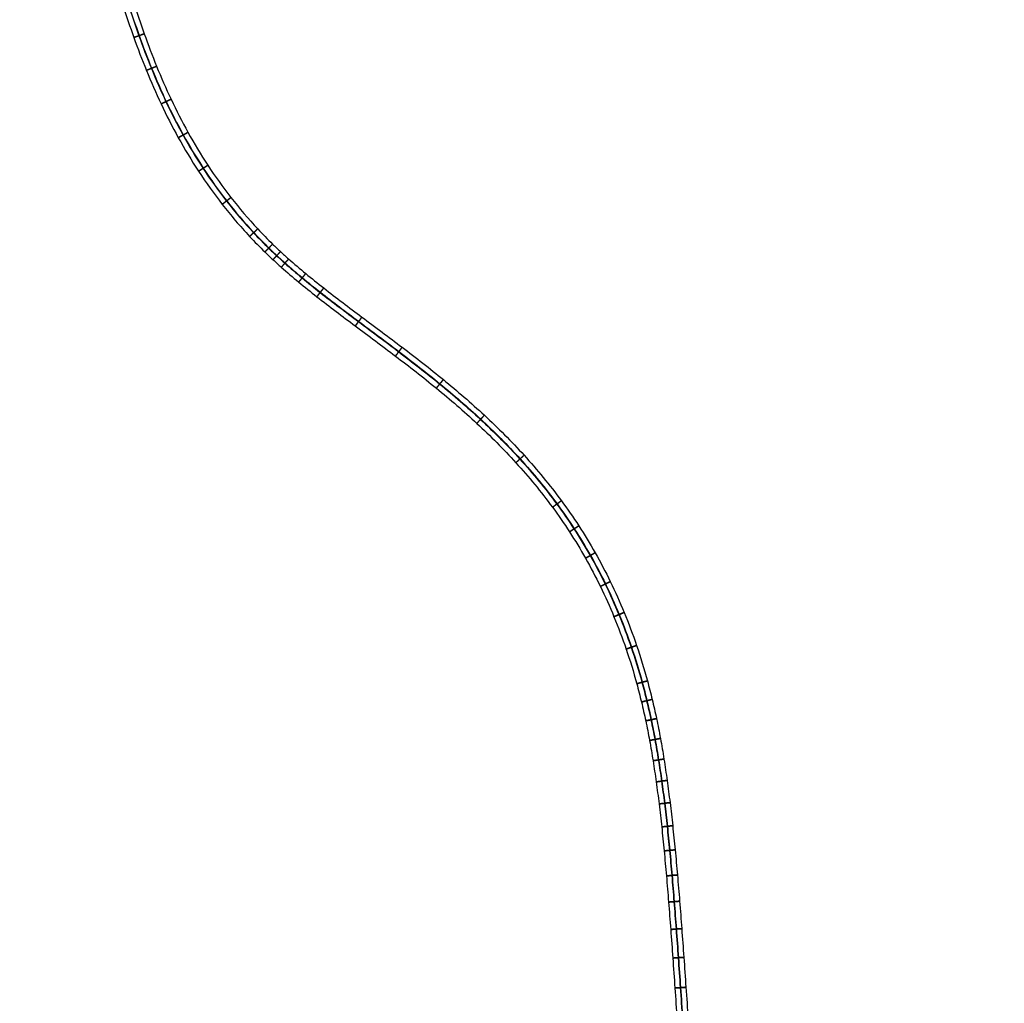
# Model space of a CAD drawing. Header units: millimetres. Extents: x -171 to 493, y -1571 to 169.
# Tile 2 of 256: x 48 to 493, y -707 to -262. Entities that reach past the tile are written whole.
import ezdxf

# ---------------------------------------------------------------- set-up
doc = ezdxf.new("R2010")
doc.units = ezdxf.units.MM
doc.layers.add('Bent Two__PARTS__Cable', color=250, linetype='Continuous', true_color=0x333333)

msp = doc.modelspace()

# ---------------------------------------------------------------- linework, layer by layer
at = {"layer": 'Bent Two__PARTS__Cable'}
for points, knots in [([(48.12, -142.07, 11.16), (48.73, -143.01, 11.08), (49.33, -143.95, 11), (51.22, -146.91, 10.71), (52.49, -148.94, 10.51), (55.01, -153.08, 10.06), (56.26, -155.18, 9.83), (58.75, -159.48, 9.34), (59.98, -161.69, 9.09), (62.44, -166.25, 8.57), (63.66, -168.6, 8.31), (66.1, -173.49, 7.78), (67.31, -176.02, 7.51), (69.73, -181.31, 6.98), (70.93, -184.07, 6.72), (73.35, -189.84, 6.21), (74.55, -192.85, 5.96), (76.96, -199.18, 5.48), (78.16, -202.49, 5.25), (80.58, -209.44, 4.81), (81.79, -213.09, 4.61), (84.21, -220.74, 4.24), (85.43, -224.75, 4.07), (87.93, -233.1, 3.76), (89.22, -237.44, 3.62), (91.93, -246.38, 3.38), (93.36, -250.99, 3.27), (96.4, -260.41, 3.07), (98.03, -265.22, 2.99), (101.53, -275, 2.84), (103.41, -279.97, 2.78), (107.5, -289.99, 2.67), (109.7, -295.05, 2.63), (114.5, -305.21, 2.56), (117.09, -310.31, 2.53), (122.73, -320.48, 2.48), (125.77, -325.55, 2.47), (132.37, -335.62, 2.44), (135.94, -340.62, 2.44), (143.63, -350.47, 2.43), (147.77, -355.31, 2.43), (154.37, -362.37, 2.43), (156.68, -364.71, 2.42), (160.24, -368.17, 2.42), (161.45, -369.33, 2.42), (163.92, -371.62, 2.42), (165.18, -372.76, 2.42), (169.02, -376.17, 2.42), (171.65, -378.4, 2.42), (177.02, -382.84, 2.42), (179.76, -385.04, 2.42), (188.27, -391.72, 2.42), (194.08, -396.09, 2.42), (205.98, -404.98, 2.42), (212.05, -409.49, 2.42), (224.32, -418.81, 2.42), (230.5, -423.62, 2.42), (242.82, -433.71, 2.42), (248.95, -438.99, 2.42), (261.01, -450.18, 2.42), (266.92, -456.1, 2.42), (278.39, -468.72, 2.42), (283.93, -475.44, 2.42), (291.75, -486.08, 2.42), (294.32, -489.79, 2.42), (299.31, -497.47, 2.42), (301.72, -501.45, 2.42), (306.39, -509.67, 2.42), (308.63, -513.93, 2.42), (312.93, -522.74, 2.42), (314.98, -527.3, 2.42), (318.87, -536.74, 2.42), (320.71, -541.62, 2.42), (324.15, -551.74, 2.42), (325.75, -556.97, 2.42), (327.95, -564.98, 2.42), (328.65, -567.74, 2.42), (330, -573.33, 2.42), (330.64, -576.18, 2.42), (331.86, -581.98, 2.42), (332.44, -584.93, 2.42), (333.54, -590.94, 2.42), (334.07, -594.01, 2.42), (335.06, -600.26, 2.42), (335.54, -603.45, 2.42), (336.44, -609.95, 2.42), (336.87, -613.28, 2.42), (337.7, -620.06, 2.42), (338.1, -623.52, 2.42), (338.86, -630.6, 2.42), (339.22, -634.21, 2.42), (339.93, -641.6, 2.42), (340.28, -645.38, 2.42), (340.95, -653.1, 2.42), (341.27, -657.05, 2.42), (341.92, -665.12, 2.42), (342.23, -669.24, 2.42), (342.87, -677.68, 2.42), (343.18, -682, 2.42), (343.81, -690.83, 2.42), (344.13, -695.34, 2.42), (344.77, -704.58, 2.42), (345.1, -709.3, 2.42), (345.78, -718.96, 2.42), (346.12, -723.9, 2.42), (346.83, -734, 2.42), (347.2, -739.17, 2.42), (347.97, -749.74, 2.42), (348.37, -755.14, 2.42), (349.2, -766.2, 2.42), (349.64, -771.84, 2.42), (350.56, -783.4, 2.42), (351.04, -789.3, 2.42), (352.04, -801.37, 2.42), (352.57, -807.54, 2.42), (354.29, -826.89, 2.42), (355.52, -840.06, 2.42), (358.27, -867.57, 2.42), (359.79, -881.92, 2.42), (365.05, -928.82, 2.42), (369.16, -961.34, 2.42), (379.01, -1032, 2.42), (384.9, -1070.12, 2.42), (398.71, -1152.62, 2.42), (406.8, -1196.96, 2.42), (420.24, -1265.93, 2.42), (425.23, -1290.62, 2.42), (435.88, -1341.8, 2.42), (441.58, -1368.28, 2.42), (453.71, -1423.11, 2.42), (460.16, -1451.45, 2.42), (473.87, -1510.08, 2.42), (481.14, -1540.36, 2.42), (488.57, -1570.6, 2.42)], [155.938032, 155.938032, 155.938032, 155.938032, 159.309611, 159.309611, 166.576746, 166.576746, 174.007629, 174.007629, 181.704755, 181.704755, 189.773424, 189.773424, 198.321991, 198.321991, 207.461704, 207.461704, 217.306265, 217.306265, 227.971251, 227.971251, 239.573526, 239.573526, 252.194477, 252.194477, 265.767209, 265.767209, 280.184909, 280.184909, 295.347054, 295.347054, 311.168424, 311.168424, 327.586881, 327.586881, 344.570578, 344.570578, 362.12468, 362.12468, 380.297235, 380.297235, 399.183478, 399.183478, 408.937421, 408.937421, 413.901489, 413.901489, 418.927332, 418.927332, 429.17104, 429.17104, 439.675046, 439.675046, 461.449545, 461.449545, 484.179369, 484.179369, 507.775465, 507.775465, 532.193057, 532.193057, 557.483455, 557.483455, 583.836604, 583.836604, 597.516441, 597.516441, 611.609763, 611.609763, 626.188589, 626.188589, 641.334892, 641.334892, 657.139444, 657.139444, 673.700398, 673.700398, 682.29684, 682.29684, 691.123052, 691.123052, 700.20874, 700.20874, 709.592017, 709.592017, 719.309558, 719.309558, 729.396599, 729.396599, 739.887123, 739.887123, 750.814058, 750.814058, 762.209469, 762.209469, 774.10474, 774.10474, 786.530734, 786.530734, 799.517942, 799.517942, 813.09661, 813.09661, 827.296837, 827.296837, 842.148673, 842.148673, 857.682181, 857.682181, 873.9275, 873.9275, 890.914883, 890.914883, 908.674738, 908.674738, 927.237644, 927.237644, 966.895898, 966.895898, 1010.138259, 1010.138259, 1108.386218, 1108.386218, 1224.034327, 1224.034327, 1359.179382, 1359.179382, 1434.728375, 1434.728375, 1515.953394, 1515.953394, 1603.1251, 1603.1251, 1696.515414, 1696.515414, 1696.515414, 1696.515414]), ([(50.43, -141.27, 13.75), (50.97, -142.11, 13.68), (52.81, -144.99, 13.41), (55.94, -149.99, 12.9), (59.75, -156.38, 12.18), (63.5, -163.1, 11.42), (67.21, -170.25, 10.61), (70.89, -177.95, 9.81), (74.54, -186.31, 9.01), (78.18, -195.43, 8.26), (81.81, -205.44, 7.56), (85.45, -216.44, 6.96), (89.09, -228.46, 6.45), (92.94, -241.41, 6.05), (97.19, -255.13, 5.72), (102.02, -269.46, 5.47), (107.63, -284.23, 5.29), (114.19, -299.27, 5.16), (121.91, -314.41, 5.07), (130.96, -329.48, 5.03), (141.56, -344.31, 5), (151.7, -356.19, 5), (159.55, -364.18, 5), (164.33, -368.72, 5), (169.33, -373.25, 5), (175.88, -378.82, 5), (186.94, -387.69, 5), (201.6, -398.71, 5), (219.82, -412.23, 5), (238.43, -426.72, 5), (256.94, -442.68, 5), (274.87, -460.63, 5), (288.73, -477.46, 5), (299, -492.29, 5), (306.33, -504.36, 5), (313.14, -517.29, 5), (319.36, -531.13, 5), (324.92, -545.96, 5), (328.92, -559.02, 5), (331.73, -569.99, 5), (333.67, -578.61, 5), (335.42, -587.54, 5), (337, -596.8, 5), (338.43, -606.42, 5), (339.73, -616.44, 5), (340.92, -626.87, 5), (342.02, -637.75, 5), (343.05, -649.11, 5), (344.03, -660.98, 5), (344.98, -673.38, 5), (345.92, -686.34, 5), (346.88, -699.89, 5), (347.86, -714.07, 5), (348.9, -728.9, 5), (350.01, -744.4, 5), (351.2, -760.61, 5), (352.51, -777.56, 5), (353.95, -795.27, 5), (356.12, -820.5, 5), (359.28, -854.18, 5), (365.65, -914.23, 5), (376.4, -999.27, 5), (394.17, -1114.27, 5), (413.7, -1221.29, 5), (432.96, -1316.68, 5), (450.06, -1396.18, 5), (469.44, -1481.26, 5), (483.49, -1539.79, 5), (490.93, -1570.02, 5)], [156.322316, 156.322316, 156.322316, 156.322316, 159.309611, 166.576746, 174.007629, 181.704755, 189.773424, 198.321991, 207.461704, 217.306265, 227.971251, 239.573526, 252.194477, 265.767209, 280.184909, 295.347054, 311.168424, 327.586881, 344.570578, 362.12468, 380.297235, 399.183478, 408.937421, 413.901489, 418.927332, 429.17104, 439.675046, 461.449545, 484.179369, 507.775465, 532.193057, 557.483455, 583.836604, 597.516441, 611.609763, 626.188589, 641.334892, 657.139444, 673.700398, 682.29684, 691.123052, 700.20874, 709.592017, 719.309558, 729.396599, 739.887123, 750.814058, 762.209469, 774.10474, 786.530734, 799.517942, 813.09661, 827.296837, 842.148673, 857.682181, 873.9275, 890.914883, 908.674738, 927.237644, 966.895898, 1010.138259, 1108.386218, 1224.034327, 1359.179382, 1434.728375, 1515.953394, 1603.1251, 1696.515414, 1696.515414, 1696.515414, 1696.515414]), ([(50.67, -141.18, 8.74), (51.13, -141.89, 8.68), (52.88, -144.63, 8.42), (55.91, -149.47, 7.93), (59.7, -155.84, 7.21), (63.46, -162.56, 6.44), (67.18, -169.73, 5.64), (70.87, -177.46, 4.83), (74.54, -185.86, 4.03), (78.2, -195.04, 3.27), (81.86, -205.12, 2.58), (85.52, -216.18, 1.96), (89.17, -228.26, 1.46), (93.03, -241.24, 1.05), (97.29, -255, 0.72), (102.13, -269.35, 0.47), (107.74, -284.13, 0.29), (114.31, -299.18, 0.16), (122.03, -314.32, 0.08), (131.08, -329.39, 0.03), (141.67, -344.22, 0.01), (151.81, -356.08, 0), (159.66, -364.08, 0), (164.43, -368.61, 0), (169.43, -373.13, 0), (175.97, -378.71, 0), (187.03, -387.57, 0), (201.69, -398.59, 0), (219.91, -412.11, 0), (238.53, -426.61, 0), (257.05, -442.57, 0), (274.98, -460.53, 0), (288.85, -477.37, 0), (299.12, -492.21, 0), (306.46, -504.29, 0), (313.27, -517.22, 0), (319.5, -531.08, 0), (325.07, -545.92, 0), (329.06, -558.98, 0), (331.88, -569.96, 0), (333.82, -578.58, 0), (335.57, -587.52, 0), (337.15, -596.78, 0), (338.58, -606.4, 0), (339.88, -616.42, 0), (341.07, -626.85, 0), (342.17, -637.74, 0), (343.2, -649.1, 0), (344.18, -660.97, 0), (345.13, -673.36, 0), (346.07, -686.33, 0), (347.03, -699.88, 0), (348.01, -714.06, 0), (349.05, -728.89, 0), (350.16, -744.39, 0), (351.35, -760.6, 0), (352.66, -777.55, 0), (354.1, -795.26, 0), (356.27, -820.49, 0), (359.43, -854.16, 0), (365.8, -914.21, 0), (376.55, -999.25, 0), (394.32, -1114.24, 0), (413.85, -1221.26, 0), (433.11, -1316.65, 0), (450.2, -1396.14, 0), (469.59, -1481.23, 0), (483.64, -1539.75, 0), (491.07, -1569.98, 0)], [156.754299, 156.754299, 156.754299, 156.754299, 159.309611, 166.576746, 174.007629, 181.704755, 189.773424, 198.321991, 207.461704, 217.306265, 227.971251, 239.573526, 252.194477, 265.767209, 280.184909, 295.347054, 311.168424, 327.586881, 344.570578, 362.12468, 380.297235, 399.183478, 408.937421, 413.901489, 418.927332, 429.17104, 439.675046, 461.449545, 484.179369, 507.775465, 532.193057, 557.483455, 583.836604, 597.516441, 611.609763, 626.188589, 641.334892, 657.139444, 673.700398, 682.29684, 691.123052, 700.20874, 709.592017, 719.309558, 729.396599, 739.887123, 750.814058, 762.209469, 774.10474, 786.530734, 799.517942, 813.09661, 827.296837, 842.148673, 857.682181, 873.9275, 890.914883, 908.674738, 927.237644, 966.895898, 1010.138259, 1108.386218, 1224.034327, 1359.179382, 1434.728375, 1515.953394, 1603.1251, 1696.515414, 1696.515414, 1696.515414, 1696.515414]), ([(52.95, -140.34, 11.33), (53.35, -140.97, 11.27), (55.06, -143.64, 11.03), (58.06, -148.43, 10.53), (61.9, -154.87, 9.81), (65.68, -161.65, 9.04), (69.44, -168.89, 8.23), (73.15, -176.67, 7.41), (76.85, -185.13, 6.61), (80.53, -194.36, 5.84), (84.2, -204.46, 5.14), (87.87, -215.56, 4.53), (91.53, -227.65, 4.02), (95.38, -240.6, 3.62), (99.62, -254.3, 3.29), (104.43, -268.57, 3.04), (110, -283.24, 2.86), (116.51, -298.16, 2.73), (124.15, -313.15, 2.65), (133.11, -328.06, 2.6), (143.59, -342.72, 2.58), (153.61, -354.45, 2.58), (161.36, -362.35, 2.58), (166.08, -366.83, 2.58), (171.03, -371.31, 2.58), (177.51, -376.83, 2.58), (188.51, -385.64, 2.58), (203.13, -396.64, 2.58), (221.37, -410.18, 2.58), (240.06, -424.73, 2.58), (258.69, -440.79, 2.58), (276.78, -458.89, 2.58), (290.78, -475.89, 2.58), (301.16, -490.89, 2.58), (308.57, -503.09, 2.58), (315.46, -516.16, 2.58), (321.74, -530.16, 2.58), (327.36, -545.14, 2.58), (331.39, -558.32, 2.58), (334.24, -569.39, 2.58), (336.19, -578.08, 2.58), (337.96, -587.08, 2.58), (339.54, -596.4, 2.58), (340.98, -606.07, 2.58), (342.28, -616.13, 2.58), (343.48, -626.59, 2.58), (344.58, -637.51, 2.58), (345.61, -648.89, 2.58), (346.6, -660.77, 2.58), (347.55, -673.18, 2.58), (348.49, -686.16, 2.58), (349.45, -699.71, 2.58), (350.43, -713.89, 2.58), (351.47, -728.71, 2.58), (352.57, -744.21, 2.58), (353.77, -760.42, 2.58), (355.08, -777.35, 2.58), (356.52, -795.06, 2.58), (358.68, -820.27, 2.58), (361.85, -853.92, 2.58), (368.2, -913.93, 2.58), (378.95, -998.91, 2.58), (396.71, -1113.84, 2.58), (416.23, -1220.81, 2.58), (435.48, -1316.15, 2.58), (452.57, -1395.62, 2.58), (471.95, -1480.67, 2.58), (486, -1539.18, 2.58), (493.43, -1569.4, 2.58)], [157.085996, 157.085996, 157.085996, 157.085996, 159.309611, 166.576746, 174.007629, 181.704755, 189.773424, 198.321991, 207.461704, 217.306265, 227.971251, 239.573526, 252.194477, 265.767209, 280.184909, 295.347054, 311.168424, 327.586881, 344.570578, 362.12468, 380.297235, 399.183478, 408.937421, 413.901489, 418.927332, 429.17104, 439.675046, 461.449545, 484.179369, 507.775465, 532.193057, 557.483455, 583.836604, 597.516441, 611.609763, 626.188589, 641.334892, 657.139444, 673.700398, 682.29684, 691.123052, 700.20874, 709.592017, 719.309558, 729.396599, 739.887123, 750.814058, 762.209469, 774.10474, 786.530734, 799.517942, 813.09661, 827.296837, 842.148673, 857.682181, 873.9275, 890.914883, 908.674738, 927.237644, 966.895898, 1010.138259, 1108.386218, 1224.034327, 1359.179382, 1434.728375, 1515.953394, 1603.1251, 1696.515414, 1696.515414, 1696.515414, 1696.515414])]:
    msp.add_open_spline(points, degree=3, knots=knots, dxfattribs=at)
for points in [[(99.74, -270.01, 2.92), (99.69, -270.06, 5.42), (102.04, -269.22, 5.49), (104.39, -268.38, 5.56), (104.45, -268.32, 3.06), (104.5, -268.27, 0.56), (102.15, -269.11, 0.49), (99.8, -269.95, 0.42), (99.74, -270.01, 2.92)], [(105.42, -284.89, 2.73), (105.36, -284.94, 5.23), (107.67, -283.99, 5.3), (109.99, -283.05, 5.37), (110.05, -283, 2.87), (110.1, -282.95, 0.37), (107.79, -283.89, 0.3), (105.47, -284.84, 0.23), (105.42, -284.89, 2.73)], [(112.06, -300.05, 2.59), (112, -300.09, 5.09), (114.26, -299.03, 5.17), (116.52, -297.96, 5.24), (116.58, -297.91, 2.74), (116.64, -297.87, 0.24), (114.38, -298.93, 0.17), (112.12, -300, 0.1), (112.06, -300.05, 2.59)], [(119.86, -315.31, 2.51), (119.8, -315.35, 5.01), (121.99, -314.14, 5.08), (124.18, -312.93, 5.15), (124.24, -312.89, 2.66), (124.3, -312.84, 0.16), (122.11, -314.05, 0.08), (119.92, -315.26, 0.01), (119.86, -315.31, 2.51)], [(129.02, -330.5, 2.46), (128.96, -330.55, 4.96), (131.05, -329.18, 5.03), (133.14, -327.81, 5.1), (133.2, -327.76, 2.61), (133.26, -327.72, 0.11), (131.17, -329.09, 0.03), (129.08, -330.46, -0.04), (129.02, -330.5, 2.46)], [(139.71, -345.45, 2.43), (139.65, -345.49, 4.93), (141.62, -343.96, 5.01), (143.59, -342.42, 5.08), (143.65, -342.37, 2.58), (143.71, -342.32, 0.08), (141.74, -343.86, 0.01), (139.77, -345.4, -0.07), (139.71, -345.45, 2.43)], [(152.12, -359.96, 2.43), (152.07, -360.02, 4.92), (153.89, -358.31, 5), (155.72, -356.6, 5.07), (155.77, -356.55, 2.58), (155.83, -356.5, 0.08), (154, -358.2, 0), (152.18, -359.91, -0.07), (152.12, -359.96, 2.43)], [(159.04, -367.01, 2.42), (158.99, -367.06, 4.92), (160.73, -365.27, 5), (162.47, -363.48, 5.07), (162.52, -363.42, 2.58), (162.57, -363.37, 0.08), (160.83, -365.16, 0), (159.09, -366.95, -0.07), (159.04, -367.01, 2.42)], [(162.68, -370.47, 2.42), (162.63, -370.52, 4.92), (164.33, -368.69, 5), (166.03, -366.86, 5.07), (166.08, -366.8, 2.58), (166.13, -366.75, 0.08), (164.43, -368.58, 0), (162.73, -370.41, -0.07), (162.68, -370.47, 2.42)], [(166.44, -373.88, 2.42), (166.39, -373.93, 4.92), (168.05, -372.07, 5), (169.71, -370.2, 5.07), (169.76, -370.14, 2.58), (169.81, -370.09, 0.08), (168.15, -371.95, 0), (166.49, -373.82, -0.07), (166.44, -373.88, 2.42)], [(174.3, -380.59, 2.42), (174.25, -380.65, 4.92), (175.84, -378.73, 5), (177.43, -376.8, 5.07), (177.48, -376.74, 2.58), (177.53, -376.68, 0.08), (175.94, -378.61, 0), (174.34, -380.54, -0.07), (174.3, -380.59, 2.42)], [(182.53, -387.22, 2.42), (182.48, -387.27, 4.92), (184.03, -385.31, 5), (185.57, -383.34, 5.07), (185.62, -383.28, 2.58), (185.66, -383.23, 0.08), (184.12, -385.19, 0), (182.58, -387.16, -0.07), (182.53, -387.22, 2.42)], [(199.9, -400.44, 2.42), (199.86, -400.5, 4.92), (201.35, -398.5, 5), (202.85, -396.5, 5.07), (202.89, -396.44, 2.58), (202.94, -396.38, 0.08), (201.44, -398.38, 0), (199.95, -400.38, -0.07), (199.9, -400.44, 2.42)], [(218.07, -414.06, 2.42), (218.03, -414.12, 4.92), (219.54, -412.13, 5), (221.05, -410.14, 5.07), (221.1, -410.08, 2.58), (221.14, -410.02, 0.08), (219.63, -412.01, 0), (218.12, -414, -0.07), (218.07, -414.06, 2.42)], [(236.56, -428.58, 2.42), (236.51, -428.64, 4.92), (238.09, -426.7, 5), (239.68, -424.77, 5.07), (239.72, -424.71, 2.58), (239.77, -424.65, 0.08), (238.19, -426.59, 0), (236.61, -428.52, -0.07), (236.56, -428.58, 2.42)], [(254.87, -444.49, 2.42), (254.82, -444.54, 4.92), (256.52, -442.71, 5), (258.22, -440.88, 5.07), (258.27, -440.82, 2.58), (258.32, -440.77, 0.08), (256.62, -442.6, 0), (254.92, -444.43, -0.07), (254.87, -444.49, 2.42)], [(272.54, -462.28, 2.42), (272.48, -462.33, 4.92), (274.33, -460.65, 5), (276.18, -458.97, 5.07), (276.24, -458.92, 2.58), (276.29, -458.86, 0.08), (274.44, -460.55, 0), (272.59, -462.23, -0.07), (272.54, -462.28, 2.42)], [(289.08, -482.44, 2.42), (289.02, -482.49, 4.92), (291.03, -481.01, 5), (293.04, -479.53, 5.07), (293.1, -479.48, 2.58), (293.16, -479.44, 0.08), (291.15, -480.92, 0), (289.14, -482.4, -0.07), (289.08, -482.44, 2.42)], [(296.78, -493.57, 2.42), (296.71, -493.61, 4.92), (298.81, -492.25, 5), (300.9, -490.89, 5.07), (300.97, -490.85, 2.58), (301.03, -490.81, 0.08), (298.93, -492.17, 0), (296.84, -493.53, -0.07), (296.78, -493.57, 2.42)], [(304.02, -505.49, 2.42), (303.95, -505.52, 4.92), (306.12, -504.29, 5), (308.3, -503.06, 5.07), (308.36, -503.02, 2.58), (308.43, -502.98, 0.08), (306.26, -504.22, 0), (304.08, -505.45, -0.07), (304.02, -505.49, 2.42)], [(310.74, -518.25, 2.42), (310.67, -518.28, 4.92), (312.92, -517.18, 5), (315.16, -516.09, 5.07), (315.23, -516.06, 2.58), (315.3, -516.02, 0.08), (313.05, -517.12, 0), (310.81, -518.21, -0.07), (310.74, -518.25, 2.42)], [(316.88, -531.92, 2.42), (316.81, -531.95, 4.92), (319.12, -530.99, 5), (321.43, -530.04, 5.07), (321.5, -530.01, 2.58), (321.57, -529.98, 0.08), (319.26, -530.94, 0), (316.95, -531.89, -0.07), (316.88, -531.92, 2.42)], [(322.39, -546.56, 2.42), (322.32, -546.59, 4.92), (324.68, -545.78, 5), (327.05, -544.97, 5.07), (327.12, -544.95, 2.58), (327.19, -544.92, 0.08), (324.83, -545.73, 0), (322.46, -546.54, -0.07), (322.39, -546.56, 2.42)], [(327.2, -562.25, 2.42), (327.12, -562.27, 4.92), (329.53, -561.61, 5), (331.94, -560.95, 5.07), (332.02, -560.93, 2.58), (332.09, -560.91, 0.08), (329.68, -561.57, 0), (327.27, -562.23, -0.07), (327.2, -562.25, 2.42)], [(329.32, -570.5, 2.42), (329.24, -570.51, 4.92), (331.67, -569.93, 5), (334.1, -569.34, 5.07), (334.18, -569.33, 2.58), (334.25, -569.31, 0.08), (331.82, -569.89, 0), (329.39, -570.48, -0.07), (329.32, -570.5, 2.42)], [(331.24, -579.04, 2.42), (331.17, -579.05, 4.92), (333.62, -578.54, 5), (336.06, -578.02, 5.07), (336.13, -578.01, 2.58), (336.21, -577.99, 0.08), (333.76, -578.51, 0), (331.32, -579.02, -0.07), (331.24, -579.04, 2.42)], [(332.98, -587.89, 2.42), (332.91, -587.9, 4.92), (335.37, -587.45, 5), (337.83, -587, 5.07), (337.9, -586.99, 2.58), (337.97, -586.97, 0.08), (335.52, -587.42, 0), (333.06, -587.88, -0.07), (332.98, -587.89, 2.42)], [(334.56, -597.08, 2.42), (334.48, -597.09, 4.92), (336.95, -596.7, 5), (339.42, -596.3, 5.07), (339.49, -596.29, 2.58), (339.57, -596.28, 0.08), (337.1, -596.67, 0), (334.63, -597.07, -0.07), (334.56, -597.08, 2.42)], [(335.98, -606.64, 2.42), (335.91, -606.65, 4.92), (338.38, -606.31, 5), (340.86, -605.96, 5.07), (340.93, -605.95, 2.58), (341.01, -605.94, 0.08), (338.53, -606.28, 0), (336.06, -606.63, -0.07), (335.98, -606.64, 2.42)], [(337.28, -616.6, 2.42), (337.21, -616.61, 4.92), (339.69, -616.31, 5), (342.17, -616.01, 5.07), (342.24, -616, 2.58), (342.32, -615.99, 0.08), (339.83, -616.29, 0), (337.35, -616.59, -0.07), (337.28, -616.6, 2.42)], [(338.47, -626.99, 2.42), (338.39, -627, 4.92), (340.88, -626.73, 5), (343.36, -626.46, 5.07), (343.44, -626.45, 2.58), (343.51, -626.44, 0.08), (341.03, -626.71, 0), (338.54, -626.98, -0.07), (338.47, -626.99, 2.42)], [(339.57, -637.83, 2.42), (339.5, -637.84, 4.92), (341.98, -637.6, 5), (344.47, -637.36, 5.07), (344.55, -637.35, 2.58), (344.62, -637.35, 0.08), (342.13, -637.59, 0), (339.65, -637.82, -0.07), (339.57, -637.83, 2.42)], [(340.6, -649.16, 2.42), (340.53, -649.16, 4.92), (343.02, -648.95, 5), (345.51, -648.73, 5.07), (345.58, -648.72, 2.58), (345.66, -648.72, 0.08), (343.17, -648.93, 0), (340.68, -649.15, -0.07), (340.6, -649.16, 2.42)], [(341.59, -660.99, 2.42), (341.51, -661, 4.92), (344, -660.8, 5), (346.49, -660.6, 5.07), (346.57, -660.6, 2.58), (346.64, -660.59, 0.08), (344.15, -660.79, 0), (341.66, -660.99, -0.07), (341.59, -660.99, 2.42)], [(342.54, -673.37, 2.42), (342.47, -673.38, 4.92), (344.96, -673.19, 5), (347.45, -673, 5.07), (347.53, -673, 2.58), (347.6, -672.99, 0.08), (345.11, -673.18, 0), (342.62, -673.37, -0.07), (342.54, -673.37, 2.42)], [(343.49, -686.32, 2.42), (343.41, -686.32, 4.92), (345.91, -686.14, 5), (348.4, -685.96, 5.07), (348.47, -685.96, 2.58), (348.55, -685.95, 0.08), (346.06, -686.13, 0), (343.56, -686.31, -0.07), (343.49, -686.32, 2.42)], [(344.44, -699.86, 2.42), (344.37, -699.86, 4.92), (346.86, -699.69, 5), (349.35, -699.51, 5.07), (349.43, -699.51, 2.58), (349.5, -699.5, 0.08), (347.01, -699.68, 0), (344.52, -699.85, -0.07), (344.44, -699.86, 2.42)]]:
    msp.add_rational_spline(points, [1, 0.707106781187, 1, 0.707106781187, 1, 0.707106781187, 1, 0.707106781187, 1], degree=2, knots=[0, 0, 0, 3.926991, 3.926991, 7.853982, 7.853982, 11.780972, 11.780972, 15.707963, 15.707963, 15.707963], dxfattribs=at)

doc.saveas('drawing.dxf')
